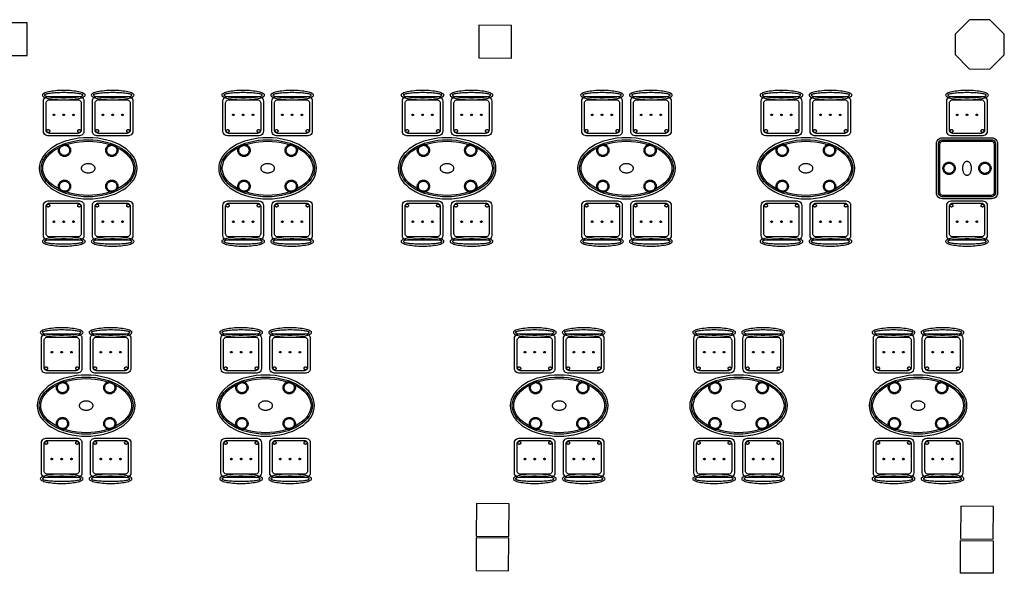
# Model space of a CAD drawing. Header units: metres. Extents: x 2232.4 to 2275.2, y 411.9 to 437.5.
# Tile 3 of 34: x 2244.6 to 2256.6, y 418.9 to 425.7. Entities that reach past the tile are written whole.
import ezdxf

# ---------------------------------------------------------------- set-up
doc = ezdxf.new("R2010")
doc.units = ezdxf.units.M
for name, color, linetype in [('CL', 40, 'Continuous'), ('RP_CHAIRS', 7, 'Continuous'), ('RP_TABLES', 7, 'Continuous')]:
    doc.layers.add(name, color=color, linetype=linetype)

# ---------------------------------------------------------------- blocks, each defined once
blk = doc.blocks.new('RP_CLASSIC_TABLE_4')
at = {"color": 0, "linetype": 'Continuous', "lineweight": -2}
for points in [[(0.6, 0), (0.597, 0.037), (0.588, 0.073), (0.574, 0.109), (0.554, 0.144), (0.529, 0.177), (0.499, 0.208), (0.464, 0.238), (0.424, 0.265), (0.381, 0.29), (0.333, 0.312), (0.283, 0.331), (0.23, 0.346), (0.174, 0.359), (0.117, 0.368), (0.059, 0.373), (0, 0.375), (-0.059, 0.373), (-0.117, 0.368), (-0.174, 0.359), (-0.23, 0.346), (-0.283, 0.331), (-0.333, 0.312), (-0.381, 0.29), (-0.424, 0.265), (-0.464, 0.238), (-0.499, 0.208), (-0.529, 0.177), (-0.554, 0.144), (-0.574, 0.109), (-0.588, 0.073), (-0.597, 0.037), (-0.6, 0), (-0.597, -0.037), (-0.588, -0.073), (-0.574, -0.109), (-0.554, -0.144), (-0.529, -0.177), (-0.499, -0.208), (-0.464, -0.238), (-0.424, -0.265), (-0.381, -0.29), (-0.333, -0.312), (-0.283, -0.331), (-0.23, -0.346), (-0.174, -0.359), (-0.117, -0.368), (-0.059, -0.373), (0, -0.375), (0.059, -0.373), (0.117, -0.368), (0.174, -0.359), (0.23, -0.346), (0.283, -0.331), (0.333, -0.312), (0.381, -0.29), (0.424, -0.265), (0.464, -0.238), (0.499, -0.208), (0.529, -0.177), (0.554, -0.144), (0.574, -0.109), (0.588, -0.073), (0.597, -0.037)], [(0.575, 0), (0.572, -0.033), (0.565, -0.066), (0.552, -0.098), (0.533, -0.13), (0.51, -0.161), (0.482, -0.19), (0.449, -0.218), (0.411, -0.244), (0.369, -0.268), (0.324, -0.289), (0.275, -0.307), (0.223, -0.322), (0.17, -0.334), (0.114, -0.343), (0.057, -0.348), (0, -0.35), (-0.057, -0.348), (-0.114, -0.343), (-0.17, -0.334), (-0.223, -0.322), (-0.275, -0.307), (-0.324, -0.289), (-0.369, -0.268), (-0.411, -0.244), (-0.449, -0.218), (-0.482, -0.19), (-0.51, -0.161), (-0.533, -0.13), (-0.552, -0.098), (-0.565, -0.066), (-0.572, -0.033), (-0.575, 0), (-0.572, 0.033), (-0.565, 0.066), (-0.552, 0.098), (-0.533, 0.13), (-0.51, 0.161), (-0.482, 0.19), (-0.449, 0.218), (-0.411, 0.244), (-0.369, 0.268), (-0.324, 0.289), (-0.275, 0.307), (-0.223, 0.322), (-0.17, 0.334), (-0.114, 0.343), (-0.057, 0.348), (0, 0.35), (0.057, 0.348), (0.114, 0.343), (0.17, 0.334), (0.223, 0.322), (0.275, 0.307), (0.324, 0.289), (0.369, 0.268), (0.411, 0.244), (0.449, 0.218), (0.482, 0.19), (0.51, 0.161), (0.533, 0.13), (0.552, 0.098), (0.565, 0.066), (0.572, 0.033)], [(0.557, 0), (0.555, -0.03), (0.547, -0.06), (0.535, -0.09), (0.518, -0.12), (0.496, -0.149), (0.469, -0.177), (0.438, -0.204), (0.401, -0.229), (0.361, -0.252), (0.317, -0.272), (0.269, -0.29), (0.219, -0.305), (0.166, -0.317), (0.112, -0.325), (0.056, -0.33), (0, -0.332), (-0.056, -0.33), (-0.112, -0.325), (-0.166, -0.317), (-0.219, -0.305), (-0.269, -0.29), (-0.317, -0.272), (-0.361, -0.252), (-0.401, -0.229), (-0.438, -0.204), (-0.469, -0.177), (-0.496, -0.149), (-0.518, -0.12), (-0.535, -0.09), (-0.547, -0.06), (-0.555, -0.03), (-0.557, 0), (-0.555, 0.03), (-0.547, 0.06), (-0.535, 0.09), (-0.518, 0.12), (-0.496, 0.149), (-0.469, 0.177), (-0.438, 0.204), (-0.401, 0.229), (-0.361, 0.252), (-0.317, 0.272), (-0.269, 0.29), (-0.219, 0.305), (-0.166, 0.317), (-0.112, 0.325), (-0.056, 0.33), (0, 0.332), (0.056, 0.33), (0.112, 0.325), (0.166, 0.317), (0.219, 0.305), (0.269, 0.29), (0.317, 0.272), (0.361, 0.252), (0.401, 0.229), (0.438, 0.204), (0.469, 0.177), (0.496, 0.149), (0.518, 0.12), (0.535, 0.09), (0.547, 0.06), (0.555, 0.03)], [(-0.215, 0.22), (-0.215, 0.213), (-0.216, 0.205), (-0.218, 0.198), (-0.221, 0.191), (-0.224, 0.185), (-0.228, 0.178), (-0.232, 0.172), (-0.237, 0.167), (-0.242, 0.162), (-0.248, 0.158), (-0.255, 0.154), (-0.261, 0.151), (-0.268, 0.148), (-0.275, 0.146), (-0.283, 0.145), (-0.29, 0.145), (-0.297, 0.145), (-0.305, 0.146), (-0.312, 0.148), (-0.319, 0.151), (-0.325, 0.154), (-0.332, 0.158), (-0.338, 0.162), (-0.343, 0.167), (-0.348, 0.172), (-0.352, 0.178), (-0.356, 0.185), (-0.359, 0.191), (-0.362, 0.198), (-0.364, 0.205), (-0.365, 0.213), (-0.365, 0.22), (-0.365, 0.227), (-0.364, 0.235), (-0.362, 0.242), (-0.359, 0.249), (-0.356, 0.255), (-0.352, 0.262), (-0.348, 0.268), (-0.343, 0.273), (-0.338, 0.278), (-0.332, 0.282), (-0.325, 0.286), (-0.319, 0.289), (-0.312, 0.292), (-0.305, 0.294), (-0.297, 0.295), (-0.29, 0.295), (-0.283, 0.295), (-0.275, 0.294), (-0.268, 0.292), (-0.261, 0.289), (-0.255, 0.286), (-0.248, 0.282), (-0.242, 0.278), (-0.237, 0.273), (-0.232, 0.268), (-0.228, 0.262), (-0.224, 0.255), (-0.221, 0.249), (-0.218, 0.242), (-0.216, 0.235), (-0.215, 0.227)], [(-0.228, 0.22), (-0.228, 0.214), (-0.229, 0.208), (-0.231, 0.202), (-0.233, 0.196), (-0.235, 0.191), (-0.238, 0.186), (-0.242, 0.181), (-0.246, 0.176), (-0.251, 0.172), (-0.256, 0.168), (-0.261, 0.165), (-0.266, 0.163), (-0.272, 0.161), (-0.278, 0.159), (-0.284, 0.158), (-0.29, 0.158), (-0.296, 0.158), (-0.302, 0.159), (-0.308, 0.161), (-0.314, 0.163), (-0.319, 0.165), (-0.324, 0.168), (-0.329, 0.172), (-0.334, 0.176), (-0.338, 0.181), (-0.342, 0.186), (-0.345, 0.191), (-0.347, 0.196), (-0.349, 0.202), (-0.351, 0.208), (-0.352, 0.214), (-0.352, 0.22), (-0.352, 0.226), (-0.351, 0.232), (-0.349, 0.238), (-0.347, 0.244), (-0.345, 0.249), (-0.342, 0.254), (-0.338, 0.259), (-0.334, 0.264), (-0.329, 0.268), (-0.324, 0.272), (-0.319, 0.275), (-0.314, 0.277), (-0.308, 0.279), (-0.302, 0.281), (-0.296, 0.282), (-0.29, 0.282), (-0.284, 0.282), (-0.278, 0.281), (-0.272, 0.279), (-0.266, 0.277), (-0.261, 0.275), (-0.256, 0.272), (-0.251, 0.268), (-0.246, 0.264), (-0.242, 0.259), (-0.238, 0.254), (-0.235, 0.249), (-0.233, 0.244), (-0.231, 0.238), (-0.229, 0.232), (-0.228, 0.226)], [(0.365, 0.22), (0.365, 0.213), (0.364, 0.205), (0.362, 0.198), (0.359, 0.191), (0.356, 0.185), (0.352, 0.178), (0.348, 0.172), (0.343, 0.167), (0.338, 0.162), (0.332, 0.158), (0.325, 0.154), (0.319, 0.151), (0.312, 0.148), (0.305, 0.146), (0.297, 0.145), (0.29, 0.145), (0.283, 0.145), (0.275, 0.146), (0.268, 0.148), (0.261, 0.151), (0.255, 0.154), (0.248, 0.158), (0.242, 0.162), (0.237, 0.167), (0.232, 0.172), (0.228, 0.178), (0.224, 0.185), (0.221, 0.191), (0.218, 0.198), (0.216, 0.205), (0.215, 0.213), (0.215, 0.22), (0.215, 0.227), (0.216, 0.235), (0.218, 0.242), (0.221, 0.249), (0.224, 0.255), (0.228, 0.262), (0.232, 0.268), (0.237, 0.273), (0.242, 0.278), (0.248, 0.282), (0.255, 0.286), (0.261, 0.289), (0.268, 0.292), (0.275, 0.294), (0.283, 0.295), (0.29, 0.295), (0.297, 0.295), (0.305, 0.294), (0.312, 0.292), (0.319, 0.289), (0.325, 0.286), (0.332, 0.282), (0.338, 0.278), (0.343, 0.273), (0.348, 0.268), (0.352, 0.262), (0.356, 0.255), (0.359, 0.249), (0.362, 0.242), (0.364, 0.235), (0.365, 0.227)], [(0.352, 0.22), (0.352, 0.214), (0.351, 0.208), (0.349, 0.202), (0.347, 0.196), (0.345, 0.191), (0.342, 0.186), (0.338, 0.181), (0.334, 0.176), (0.329, 0.172), (0.324, 0.168), (0.319, 0.165), (0.314, 0.163), (0.308, 0.161), (0.302, 0.159), (0.296, 0.158), (0.29, 0.158), (0.284, 0.158), (0.278, 0.159), (0.272, 0.161), (0.266, 0.163), (0.261, 0.165), (0.256, 0.168), (0.251, 0.172), (0.246, 0.176), (0.242, 0.181), (0.238, 0.186), (0.235, 0.191), (0.233, 0.196), (0.231, 0.202), (0.229, 0.208), (0.228, 0.214), (0.228, 0.22), (0.228, 0.226), (0.229, 0.232), (0.231, 0.238), (0.233, 0.244), (0.235, 0.249), (0.238, 0.254), (0.242, 0.259), (0.246, 0.264), (0.251, 0.268), (0.256, 0.272), (0.261, 0.275), (0.266, 0.277), (0.272, 0.279), (0.278, 0.281), (0.284, 0.282), (0.29, 0.282), (0.296, 0.282), (0.302, 0.281), (0.308, 0.279), (0.314, 0.277), (0.319, 0.275), (0.324, 0.272), (0.329, 0.268), (0.334, 0.264), (0.338, 0.259), (0.342, 0.254), (0.345, 0.249), (0.347, 0.244), (0.349, 0.238), (0.351, 0.232), (0.352, 0.226)], [(0.085, 0), (0.085, 0.005), (0.083, 0.011), (0.081, 0.016), (0.079, 0.021), (0.075, 0.026), (0.071, 0.031), (0.066, 0.035), (0.06, 0.039), (0.054, 0.043), (0.047, 0.046), (0.04, 0.049), (0.033, 0.051), (0.025, 0.053), (0.017, 0.054), (0.008, 0.055), (0, 0.055), (-0.008, 0.055), (-0.017, 0.054), (-0.025, 0.053), (-0.033, 0.051), (-0.04, 0.049), (-0.047, 0.046), (-0.054, 0.043), (-0.06, 0.039), (-0.066, 0.035), (-0.071, 0.031), (-0.075, 0.026), (-0.079, 0.021), (-0.081, 0.016), (-0.083, 0.011), (-0.085, 0.005), (-0.085, 0), (-0.085, -0.005), (-0.083, -0.011), (-0.081, -0.016), (-0.079, -0.021), (-0.075, -0.026), (-0.071, -0.031), (-0.066, -0.035), (-0.06, -0.039), (-0.054, -0.043), (-0.047, -0.046), (-0.04, -0.049), (-0.033, -0.051), (-0.025, -0.053), (-0.017, -0.054), (-0.008, -0.055), (0, -0.055), (0.008, -0.055), (0.017, -0.054), (0.025, -0.053), (0.033, -0.051), (0.04, -0.049), (0.047, -0.046), (0.054, -0.043), (0.06, -0.039), (0.066, -0.035), (0.071, -0.031), (0.075, -0.026), (0.079, -0.021), (0.081, -0.016), (0.083, -0.011), (0.085, -0.005)], [(-0.215, -0.22), (-0.215, -0.227), (-0.216, -0.235), (-0.218, -0.242), (-0.221, -0.249), (-0.224, -0.255), (-0.228, -0.262), (-0.232, -0.268), (-0.237, -0.273), (-0.242, -0.278), (-0.248, -0.282), (-0.255, -0.286), (-0.261, -0.289), (-0.268, -0.292), (-0.275, -0.294), (-0.283, -0.295), (-0.29, -0.295), (-0.297, -0.295), (-0.305, -0.294), (-0.312, -0.292), (-0.319, -0.289), (-0.325, -0.286), (-0.332, -0.282), (-0.338, -0.278), (-0.343, -0.273), (-0.348, -0.268), (-0.352, -0.262), (-0.356, -0.255), (-0.359, -0.249), (-0.362, -0.242), (-0.364, -0.235), (-0.365, -0.227), (-0.365, -0.22), (-0.365, -0.213), (-0.364, -0.205), (-0.362, -0.198), (-0.359, -0.191), (-0.356, -0.185), (-0.352, -0.178), (-0.348, -0.172), (-0.343, -0.167), (-0.338, -0.162), (-0.332, -0.158), (-0.325, -0.154), (-0.319, -0.151), (-0.312, -0.148), (-0.305, -0.146), (-0.297, -0.145), (-0.29, -0.145), (-0.283, -0.145), (-0.275, -0.146), (-0.268, -0.148), (-0.261, -0.151), (-0.255, -0.154), (-0.248, -0.158), (-0.242, -0.162), (-0.237, -0.167), (-0.232, -0.172), (-0.228, -0.178), (-0.224, -0.185), (-0.221, -0.191), (-0.218, -0.198), (-0.216, -0.205), (-0.215, -0.213)], [(-0.228, -0.22), (-0.228, -0.226), (-0.229, -0.232), (-0.231, -0.238), (-0.233, -0.244), (-0.235, -0.249), (-0.238, -0.254), (-0.242, -0.259), (-0.246, -0.264), (-0.251, -0.268), (-0.256, -0.272), (-0.261, -0.275), (-0.266, -0.277), (-0.272, -0.279), (-0.278, -0.281), (-0.284, -0.282), (-0.29, -0.282), (-0.296, -0.282), (-0.302, -0.281), (-0.308, -0.279), (-0.314, -0.277), (-0.319, -0.275), (-0.324, -0.272), (-0.329, -0.268), (-0.334, -0.264), (-0.338, -0.259), (-0.342, -0.254), (-0.345, -0.249), (-0.347, -0.244), (-0.349, -0.238), (-0.351, -0.232), (-0.352, -0.226), (-0.352, -0.22), (-0.352, -0.214), (-0.351, -0.208), (-0.349, -0.202), (-0.347, -0.196), (-0.345, -0.191), (-0.342, -0.186), (-0.338, -0.181), (-0.334, -0.176), (-0.329, -0.172), (-0.324, -0.168), (-0.319, -0.165), (-0.314, -0.163), (-0.308, -0.161), (-0.302, -0.159), (-0.296, -0.158), (-0.29, -0.158), (-0.284, -0.158), (-0.278, -0.159), (-0.272, -0.161), (-0.266, -0.163), (-0.261, -0.165), (-0.256, -0.168), (-0.251, -0.172), (-0.246, -0.176), (-0.242, -0.181), (-0.238, -0.186), (-0.235, -0.191), (-0.233, -0.196), (-0.231, -0.202), (-0.229, -0.208), (-0.228, -0.214)], [(0.365, -0.22), (0.365, -0.227), (0.364, -0.235), (0.362, -0.242), (0.359, -0.249), (0.356, -0.255), (0.352, -0.262), (0.348, -0.268), (0.343, -0.273), (0.338, -0.278), (0.332, -0.282), (0.325, -0.286), (0.319, -0.289), (0.312, -0.292), (0.305, -0.294), (0.297, -0.295), (0.29, -0.295), (0.283, -0.295), (0.275, -0.294), (0.268, -0.292), (0.261, -0.289), (0.255, -0.286), (0.248, -0.282), (0.242, -0.278), (0.237, -0.273), (0.232, -0.268), (0.228, -0.262), (0.224, -0.255), (0.221, -0.249), (0.218, -0.242), (0.216, -0.235), (0.215, -0.227), (0.215, -0.22), (0.215, -0.213), (0.216, -0.205), (0.218, -0.198), (0.221, -0.191), (0.224, -0.185), (0.228, -0.178), (0.232, -0.172), (0.237, -0.167), (0.242, -0.162), (0.248, -0.158), (0.255, -0.154), (0.261, -0.151), (0.268, -0.148), (0.275, -0.146), (0.283, -0.145), (0.29, -0.145), (0.297, -0.145), (0.305, -0.146), (0.312, -0.148), (0.319, -0.151), (0.325, -0.154), (0.332, -0.158), (0.338, -0.162), (0.343, -0.167), (0.348, -0.172), (0.352, -0.178), (0.356, -0.185), (0.359, -0.191), (0.362, -0.198), (0.364, -0.205), (0.365, -0.213)], [(0.352, -0.22), (0.352, -0.226), (0.351, -0.232), (0.349, -0.238), (0.347, -0.244), (0.345, -0.249), (0.342, -0.254), (0.338, -0.259), (0.334, -0.264), (0.329, -0.268), (0.324, -0.272), (0.319, -0.275), (0.314, -0.277), (0.308, -0.279), (0.302, -0.281), (0.296, -0.282), (0.29, -0.282), (0.284, -0.282), (0.278, -0.281), (0.272, -0.279), (0.266, -0.277), (0.261, -0.275), (0.256, -0.272), (0.251, -0.268), (0.246, -0.264), (0.242, -0.259), (0.238, -0.254), (0.235, -0.249), (0.233, -0.244), (0.231, -0.238), (0.229, -0.232), (0.228, -0.226), (0.228, -0.22), (0.228, -0.214), (0.229, -0.208), (0.231, -0.202), (0.233, -0.196), (0.235, -0.191), (0.238, -0.186), (0.242, -0.181), (0.246, -0.176), (0.251, -0.172), (0.256, -0.168), (0.261, -0.165), (0.266, -0.163), (0.272, -0.161), (0.278, -0.159), (0.284, -0.158), (0.29, -0.158), (0.296, -0.158), (0.302, -0.159), (0.308, -0.161), (0.314, -0.163), (0.319, -0.165), (0.324, -0.168), (0.329, -0.172), (0.334, -0.176), (0.338, -0.181), (0.342, -0.186), (0.345, -0.191), (0.347, -0.196), (0.349, -0.202), (0.351, -0.208), (0.352, -0.214)]]:
    blk.add_lwpolyline(points, close=True, dxfattribs=at)
blk = doc.blocks.new('RP_CLASSIC_CHAIR')
at = {"color": 0, "linetype": 'Continuous', "lineweight": -2}
for points in [[(0.262, 0.222), (0.261, 0.228), (0.257, 0.233), (0.251, 0.239), (0.242, 0.244), (0.231, 0.249), (0.218, 0.254), (0.203, 0.258), (0.185, 0.262), (0.166, 0.266), (0.146, 0.269), (0.124, 0.272), (0.1, 0.275), (0.076, 0.277), (0.051, 0.278), (0.026, 0.279), (0, 0.279), (-0.026, 0.279), (-0.051, 0.278), (-0.076, 0.277), (-0.1, 0.275), (-0.124, 0.272), (-0.146, 0.269), (-0.166, 0.266), (-0.185, 0.262), (-0.203, 0.258), (-0.218, 0.254), (-0.231, 0.249), (-0.242, 0.244), (-0.251, 0.239), (-0.257, 0.233), (-0.261, 0.228), (-0.262, 0.222), (-0.261, 0.216), (-0.257, 0.211), (-0.251, 0.205), (-0.242, 0.2), (-0.231, 0.195), (-0.218, 0.19), (-0.203, 0.186), (-0.185, 0.182), (-0.166, 0.178), (-0.146, 0.175), (-0.124, 0.172), (-0.1, 0.169), (-0.076, 0.167), (-0.051, 0.166), (-0.026, 0.165), (0, 0.165), (0.026, 0.165), (0.051, 0.166), (0.076, 0.167), (0.1, 0.169), (0.124, 0.172), (0.146, 0.175), (0.166, 0.178), (0.185, 0.182), (0.203, 0.186), (0.218, 0.19), (0.231, 0.195), (0.242, 0.2), (0.251, 0.205), (0.257, 0.211), (0.261, 0.216)], [(0.235, 0.222), (0.234, 0.225), (0.23, 0.228), (0.225, 0.231), (0.217, 0.234), (0.207, 0.237), (0.195, 0.239), (0.182, 0.242), (0.166, 0.244), (0.149, 0.246), (0.131, 0.248), (0.111, 0.249), (0.09, 0.251), (0.068, 0.252), (0.046, 0.252), (0.023, 0.253), (0, 0.253), (-0.023, 0.253), (-0.046, 0.252), (-0.068, 0.252), (-0.09, 0.251), (-0.111, 0.249), (-0.131, 0.248), (-0.149, 0.246), (-0.166, 0.244), (-0.182, 0.242), (-0.195, 0.239), (-0.207, 0.237), (-0.217, 0.234), (-0.225, 0.231), (-0.23, 0.228), (-0.234, 0.225), (-0.235, 0.222), (-0.234, 0.219), (-0.23, 0.216), (-0.225, 0.213), (-0.217, 0.21), (-0.207, 0.207), (-0.195, 0.205), (-0.182, 0.202), (-0.166, 0.2), (-0.149, 0.198), (-0.131, 0.196), (-0.111, 0.195), (-0.09, 0.193), (-0.068, 0.192), (-0.046, 0.192), (-0.023, 0.191), (0, 0.191), (0.023, 0.191), (0.046, 0.192), (0.068, 0.192), (0.09, 0.193), (0.111, 0.195), (0.131, 0.196), (0.149, 0.198), (0.166, 0.2), (0.182, 0.202), (0.195, 0.205), (0.207, 0.207), (0.217, 0.21), (0.225, 0.213), (0.23, 0.216), (0.234, 0.219)], [(0.193, -0.275), (-0.193, -0.275), (-0.207, -0.273), (-0.221, -0.268), (-0.232, -0.259), (-0.241, -0.248), (-0.246, -0.234), (-0.248, -0.22), (-0.248, 0.15), (-0.246, 0.164), (-0.241, 0.177), (-0.232, 0.189), (-0.221, 0.198), (-0.207, 0.203), (-0.193, 0.205), (0.193, 0.205), (0.207, 0.203), (0.221, 0.198), (0.232, 0.189), (0.241, 0.177), (0.246, 0.164), (0.248, 0.15), (0.248, -0.22), (0.246, -0.234), (0.241, -0.248), (0.232, -0.259), (0.221, -0.268), (0.207, -0.273)], [(0.175, -0.247), (-0.175, -0.247), (-0.185, -0.246), (-0.195, -0.242), (-0.203, -0.235), (-0.21, -0.227), (-0.214, -0.217), (-0.215, -0.207), (-0.215, 0.126), (-0.214, 0.136), (-0.21, 0.146), (-0.203, 0.154), (-0.195, 0.161), (-0.185, 0.165), (-0.175, 0.166), (0.175, 0.166), (0.185, 0.165), (0.195, 0.161), (0.203, 0.154), (0.21, 0.146), (0.214, 0.136), (0.215, 0.126), (0.215, -0.207), (0.214, -0.217), (0.21, -0.227), (0.203, -0.235), (0.195, -0.242), (0.185, -0.246)], [(-0.111, -0.02), (-0.111, -0.021), (-0.111, -0.022), (-0.111, -0.023), (-0.112, -0.023), (-0.112, -0.024), (-0.113, -0.025), (-0.113, -0.026), (-0.114, -0.026), (-0.114, -0.027), (-0.115, -0.027), (-0.116, -0.028), (-0.117, -0.028), (-0.117, -0.029), (-0.118, -0.029), (-0.119, -0.029), (-0.12, -0.029), (-0.121, -0.029), (-0.122, -0.029), (-0.123, -0.029), (-0.123, -0.028), (-0.124, -0.028), (-0.125, -0.027), (-0.126, -0.027), (-0.126, -0.026), (-0.127, -0.026), (-0.127, -0.025), (-0.128, -0.024), (-0.128, -0.023), (-0.129, -0.023), (-0.129, -0.022), (-0.129, -0.021), (-0.129, -0.02), (-0.129, -0.019), (-0.129, -0.018), (-0.129, -0.017), (-0.128, -0.017), (-0.128, -0.016), (-0.127, -0.015), (-0.127, -0.014), (-0.126, -0.014), (-0.126, -0.013), (-0.125, -0.013), (-0.124, -0.012), (-0.123, -0.012), (-0.123, -0.011), (-0.122, -0.011), (-0.121, -0.011), (-0.12, -0.011), (-0.119, -0.011), (-0.118, -0.011), (-0.117, -0.011), (-0.117, -0.012), (-0.116, -0.012), (-0.115, -0.013), (-0.114, -0.013), (-0.114, -0.014), (-0.113, -0.014), (-0.113, -0.015), (-0.112, -0.016), (-0.112, -0.017), (-0.111, -0.017), (-0.111, -0.018), (-0.111, -0.019)], [(0.009, -0.02), (0.009, -0.021), (0.009, -0.022), (0.009, -0.023), (0.008, -0.023), (0.008, -0.024), (0.007, -0.025), (0.007, -0.026), (0.006, -0.026), (0.006, -0.027), (0.005, -0.027), (0.004, -0.028), (0.003, -0.028), (0.003, -0.029), (0.002, -0.029), (0.001, -0.029), (0, -0.029), (-0.001, -0.029), (-0.002, -0.029), (-0.003, -0.029), (-0.003, -0.028), (-0.004, -0.028), (-0.005, -0.027), (-0.006, -0.027), (-0.006, -0.026), (-0.007, -0.026), (-0.007, -0.025), (-0.008, -0.024), (-0.008, -0.023), (-0.009, -0.023), (-0.009, -0.022), (-0.009, -0.021), (-0.009, -0.02), (-0.009, -0.019), (-0.009, -0.018), (-0.009, -0.017), (-0.008, -0.017), (-0.008, -0.016), (-0.007, -0.015), (-0.007, -0.014), (-0.006, -0.014), (-0.006, -0.013), (-0.005, -0.013), (-0.004, -0.012), (-0.003, -0.012), (-0.003, -0.011), (-0.002, -0.011), (-0.001, -0.011), (0, -0.011), (0.001, -0.011), (0.002, -0.011), (0.003, -0.011), (0.003, -0.012), (0.004, -0.012), (0.005, -0.013), (0.006, -0.013), (0.006, -0.014), (0.007, -0.014), (0.007, -0.015), (0.008, -0.016), (0.008, -0.017), (0.009, -0.017), (0.009, -0.018), (0.009, -0.019)], [(0.129, -0.02), (0.129, -0.021), (0.129, -0.022), (0.129, -0.023), (0.128, -0.023), (0.128, -0.024), (0.127, -0.025), (0.127, -0.026), (0.126, -0.026), (0.126, -0.027), (0.125, -0.027), (0.124, -0.028), (0.123, -0.028), (0.123, -0.029), (0.122, -0.029), (0.121, -0.029), (0.12, -0.029), (0.119, -0.029), (0.118, -0.029), (0.117, -0.029), (0.117, -0.028), (0.116, -0.028), (0.115, -0.027), (0.114, -0.027), (0.114, -0.026), (0.113, -0.026), (0.113, -0.025), (0.112, -0.024), (0.112, -0.023), (0.111, -0.023), (0.111, -0.022), (0.111, -0.021), (0.111, -0.02), (0.111, -0.019), (0.111, -0.018), (0.111, -0.017), (0.112, -0.017), (0.112, -0.016), (0.113, -0.015), (0.113, -0.014), (0.114, -0.014), (0.114, -0.013), (0.115, -0.013), (0.116, -0.012), (0.117, -0.012), (0.117, -0.011), (0.118, -0.011), (0.119, -0.011), (0.12, -0.011), (0.121, -0.011), (0.122, -0.011), (0.123, -0.011), (0.123, -0.012), (0.124, -0.012), (0.125, -0.013), (0.126, -0.013), (0.126, -0.014), (0.127, -0.014), (0.127, -0.015), (0.128, -0.016), (0.128, -0.017), (0.129, -0.017), (0.129, -0.018), (0.129, -0.019)], [(-0.172, -0.218), (-0.172, -0.22), (-0.172, -0.222), (-0.173, -0.223), (-0.173, -0.225), (-0.174, -0.226), (-0.175, -0.228), (-0.176, -0.229), (-0.177, -0.231), (-0.179, -0.232), (-0.18, -0.233), (-0.182, -0.234), (-0.183, -0.235), (-0.185, -0.235), (-0.186, -0.236), (-0.188, -0.236), (-0.19, -0.236), (-0.192, -0.236), (-0.194, -0.236), (-0.195, -0.235), (-0.197, -0.235), (-0.198, -0.234), (-0.2, -0.233), (-0.201, -0.232), (-0.203, -0.231), (-0.204, -0.229), (-0.205, -0.228), (-0.206, -0.226), (-0.207, -0.225), (-0.207, -0.223), (-0.208, -0.222), (-0.208, -0.22), (-0.208, -0.218), (-0.208, -0.216), (-0.208, -0.214), (-0.207, -0.213), (-0.207, -0.211), (-0.206, -0.21), (-0.205, -0.208), (-0.204, -0.207), (-0.203, -0.205), (-0.201, -0.204), (-0.2, -0.203), (-0.198, -0.202), (-0.197, -0.201), (-0.195, -0.201), (-0.194, -0.2), (-0.192, -0.2), (-0.19, -0.2), (-0.188, -0.2), (-0.186, -0.2), (-0.185, -0.201), (-0.183, -0.201), (-0.182, -0.202), (-0.18, -0.203), (-0.179, -0.204), (-0.177, -0.205), (-0.176, -0.207), (-0.175, -0.208), (-0.174, -0.21), (-0.173, -0.211), (-0.173, -0.213), (-0.172, -0.214), (-0.172, -0.216)], [(0.208, -0.218), (0.208, -0.22), (0.208, -0.222), (0.207, -0.223), (0.207, -0.225), (0.206, -0.226), (0.205, -0.228), (0.204, -0.229), (0.203, -0.231), (0.201, -0.232), (0.2, -0.233), (0.198, -0.234), (0.197, -0.235), (0.195, -0.235), (0.194, -0.236), (0.192, -0.236), (0.19, -0.236), (0.188, -0.236), (0.186, -0.236), (0.185, -0.235), (0.183, -0.235), (0.182, -0.234), (0.18, -0.233), (0.179, -0.232), (0.177, -0.231), (0.176, -0.229), (0.175, -0.228), (0.174, -0.226), (0.173, -0.225), (0.173, -0.223), (0.172, -0.222), (0.172, -0.22), (0.172, -0.218), (0.172, -0.216), (0.172, -0.214), (0.173, -0.213), (0.173, -0.211), (0.174, -0.21), (0.175, -0.208), (0.176, -0.207), (0.177, -0.205), (0.179, -0.204), (0.18, -0.203), (0.182, -0.202), (0.183, -0.201), (0.185, -0.201), (0.186, -0.2), (0.188, -0.2), (0.19, -0.2), (0.192, -0.2), (0.194, -0.2), (0.195, -0.201), (0.197, -0.201), (0.198, -0.202), (0.2, -0.203), (0.201, -0.204), (0.203, -0.205), (0.204, -0.207), (0.205, -0.208), (0.206, -0.21), (0.207, -0.211), (0.207, -0.213), (0.208, -0.214), (0.208, -0.216)]]:
    blk.add_lwpolyline(points, close=True, dxfattribs=at)
blk = doc.blocks.new('RP_CLASSIC_TABLE_2')
at = {"color": 0, "linetype": 'Continuous', "lineweight": -2}
for points in [[(0.3, -0.375), (-0.3, -0.375), (-0.319, -0.372), (-0.338, -0.365), (-0.353, -0.353), (-0.365, -0.338), (-0.372, -0.319), (-0.375, -0.3), (-0.375, 0.3), (-0.372, 0.319), (-0.365, 0.338), (-0.353, 0.353), (-0.338, 0.365), (-0.319, 0.372), (-0.3, 0.375), (0.3, 0.375), (0.319, 0.372), (0.338, 0.365), (0.353, 0.353), (0.365, 0.338), (0.372, 0.319), (0.375, 0.3), (0.375, -0.3), (0.372, -0.319), (0.365, -0.338), (0.353, -0.353), (0.338, -0.365), (0.319, -0.372)], [(0.298, -0.35), (-0.298, -0.35), (-0.313, -0.348), (-0.325, -0.343), (-0.335, -0.335), (-0.343, -0.325), (-0.348, -0.313), (-0.35, -0.298), (-0.35, 0.298), (-0.348, 0.313), (-0.343, 0.325), (-0.335, 0.335), (-0.325, 0.343), (-0.313, 0.348), (-0.298, 0.35), (0.298, 0.35), (0.313, 0.348), (0.325, 0.343), (0.335, 0.335), (0.343, 0.325), (0.348, 0.313), (0.35, 0.298), (0.35, -0.298), (0.348, -0.313), (0.343, -0.325), (0.335, -0.335), (0.325, -0.343), (0.313, -0.348)], [(0.297, -0.332), (-0.297, -0.332), (-0.308, -0.331), (-0.316, -0.327), (-0.322, -0.322), (-0.327, -0.316), (-0.331, -0.308), (-0.332, -0.297), (-0.332, 0.297), (-0.331, 0.308), (-0.327, 0.316), (-0.322, 0.322), (-0.316, 0.327), (-0.308, 0.331), (-0.297, 0.332), (0.297, 0.332), (0.308, 0.331), (0.316, 0.327), (0.322, 0.322), (0.327, 0.316), (0.331, 0.308), (0.332, 0.297), (0.332, -0.297), (0.331, -0.308), (0.327, -0.316), (0.322, -0.322), (0.316, -0.327), (0.308, -0.331)], [(0.075, 0.22), (0.075, 0.213), (0.074, 0.205), (0.072, 0.198), (0.069, 0.191), (0.066, 0.185), (0.062, 0.178), (0.058, 0.172), (0.053, 0.167), (0.048, 0.162), (0.042, 0.158), (0.035, 0.154), (0.029, 0.151), (0.022, 0.148), (0.015, 0.146), (0.007, 0.145), (0, 0.145), (-0.007, 0.145), (-0.015, 0.146), (-0.022, 0.148), (-0.029, 0.151), (-0.035, 0.154), (-0.042, 0.158), (-0.048, 0.162), (-0.053, 0.167), (-0.058, 0.172), (-0.062, 0.178), (-0.066, 0.185), (-0.069, 0.191), (-0.072, 0.198), (-0.074, 0.205), (-0.075, 0.213), (-0.075, 0.22), (-0.075, 0.227), (-0.074, 0.235), (-0.072, 0.242), (-0.069, 0.249), (-0.066, 0.255), (-0.062, 0.262), (-0.058, 0.268), (-0.053, 0.273), (-0.048, 0.278), (-0.042, 0.282), (-0.035, 0.286), (-0.029, 0.289), (-0.022, 0.292), (-0.015, 0.294), (-0.007, 0.295), (0, 0.295), (0.007, 0.295), (0.015, 0.294), (0.022, 0.292), (0.029, 0.289), (0.035, 0.286), (0.042, 0.282), (0.048, 0.278), (0.053, 0.273), (0.058, 0.268), (0.062, 0.262), (0.066, 0.255), (0.069, 0.249), (0.072, 0.242), (0.074, 0.235), (0.075, 0.227)], [(0.062, 0.22), (0.062, 0.214), (0.061, 0.208), (0.059, 0.202), (0.057, 0.196), (0.055, 0.191), (0.052, 0.186), (0.048, 0.181), (0.044, 0.176), (0.039, 0.172), (0.034, 0.168), (0.029, 0.165), (0.024, 0.163), (0.018, 0.161), (0.012, 0.159), (0.006, 0.158), (0, 0.158), (-0.006, 0.158), (-0.012, 0.159), (-0.018, 0.161), (-0.024, 0.163), (-0.029, 0.165), (-0.034, 0.168), (-0.039, 0.172), (-0.044, 0.176), (-0.048, 0.181), (-0.052, 0.186), (-0.055, 0.191), (-0.057, 0.196), (-0.059, 0.202), (-0.061, 0.208), (-0.062, 0.214), (-0.062, 0.22), (-0.062, 0.226), (-0.061, 0.232), (-0.059, 0.238), (-0.057, 0.244), (-0.055, 0.249), (-0.052, 0.254), (-0.048, 0.259), (-0.044, 0.264), (-0.039, 0.268), (-0.034, 0.272), (-0.029, 0.275), (-0.024, 0.277), (-0.018, 0.279), (-0.012, 0.281), (-0.006, 0.282), (0, 0.282), (0.006, 0.282), (0.012, 0.281), (0.018, 0.279), (0.024, 0.277), (0.029, 0.275), (0.034, 0.272), (0.039, 0.268), (0.044, 0.264), (0.048, 0.259), (0.052, 0.254), (0.055, 0.249), (0.057, 0.244), (0.059, 0.238), (0.061, 0.232), (0.062, 0.226)], [(0.085, 0), (0.085, 0.005), (0.083, 0.011), (0.081, 0.016), (0.079, 0.021), (0.075, 0.026), (0.071, 0.031), (0.066, 0.035), (0.06, 0.039), (0.054, 0.043), (0.047, 0.046), (0.04, 0.049), (0.033, 0.051), (0.025, 0.053), (0.017, 0.054), (0.008, 0.055), (0, 0.055), (-0.008, 0.055), (-0.017, 0.054), (-0.025, 0.053), (-0.033, 0.051), (-0.04, 0.049), (-0.047, 0.046), (-0.054, 0.043), (-0.06, 0.039), (-0.066, 0.035), (-0.071, 0.031), (-0.075, 0.026), (-0.079, 0.021), (-0.081, 0.016), (-0.083, 0.011), (-0.085, 0.005), (-0.085, 0), (-0.085, -0.005), (-0.083, -0.011), (-0.081, -0.016), (-0.079, -0.021), (-0.075, -0.026), (-0.071, -0.031), (-0.066, -0.035), (-0.06, -0.039), (-0.054, -0.043), (-0.047, -0.046), (-0.04, -0.049), (-0.033, -0.051), (-0.025, -0.053), (-0.017, -0.054), (-0.008, -0.055), (0, -0.055), (0.008, -0.055), (0.017, -0.054), (0.025, -0.053), (0.033, -0.051), (0.04, -0.049), (0.047, -0.046), (0.054, -0.043), (0.06, -0.039), (0.066, -0.035), (0.071, -0.031), (0.075, -0.026), (0.079, -0.021), (0.081, -0.016), (0.083, -0.011), (0.085, -0.005)], [(0.075, -0.22), (0.075, -0.227), (0.074, -0.235), (0.072, -0.242), (0.069, -0.249), (0.066, -0.255), (0.062, -0.262), (0.058, -0.268), (0.053, -0.273), (0.048, -0.278), (0.042, -0.282), (0.035, -0.286), (0.029, -0.289), (0.022, -0.292), (0.015, -0.294), (0.007, -0.295), (0, -0.295), (-0.007, -0.295), (-0.015, -0.294), (-0.022, -0.292), (-0.029, -0.289), (-0.035, -0.286), (-0.042, -0.282), (-0.048, -0.278), (-0.053, -0.273), (-0.058, -0.268), (-0.062, -0.262), (-0.066, -0.255), (-0.069, -0.249), (-0.072, -0.242), (-0.074, -0.235), (-0.075, -0.227), (-0.075, -0.22), (-0.075, -0.213), (-0.074, -0.205), (-0.072, -0.198), (-0.069, -0.191), (-0.066, -0.185), (-0.062, -0.178), (-0.058, -0.172), (-0.053, -0.167), (-0.048, -0.162), (-0.042, -0.158), (-0.035, -0.154), (-0.029, -0.151), (-0.022, -0.148), (-0.015, -0.146), (-0.007, -0.145), (0, -0.145), (0.007, -0.145), (0.015, -0.146), (0.022, -0.148), (0.029, -0.151), (0.035, -0.154), (0.042, -0.158), (0.048, -0.162), (0.053, -0.167), (0.058, -0.172), (0.062, -0.178), (0.066, -0.185), (0.069, -0.191), (0.072, -0.198), (0.074, -0.205), (0.075, -0.213)], [(0.062, -0.22), (0.062, -0.226), (0.061, -0.232), (0.059, -0.238), (0.057, -0.244), (0.055, -0.249), (0.052, -0.254), (0.048, -0.259), (0.044, -0.264), (0.039, -0.268), (0.034, -0.272), (0.029, -0.275), (0.024, -0.277), (0.018, -0.279), (0.012, -0.281), (0.006, -0.282), (0, -0.282), (-0.006, -0.282), (-0.012, -0.281), (-0.018, -0.279), (-0.024, -0.277), (-0.029, -0.275), (-0.034, -0.272), (-0.039, -0.268), (-0.044, -0.264), (-0.048, -0.259), (-0.052, -0.254), (-0.055, -0.249), (-0.057, -0.244), (-0.059, -0.238), (-0.061, -0.232), (-0.062, -0.226), (-0.062, -0.22), (-0.062, -0.214), (-0.061, -0.208), (-0.059, -0.202), (-0.057, -0.196), (-0.055, -0.191), (-0.052, -0.186), (-0.048, -0.181), (-0.044, -0.176), (-0.039, -0.172), (-0.034, -0.168), (-0.029, -0.165), (-0.024, -0.163), (-0.018, -0.161), (-0.012, -0.159), (-0.006, -0.158), (0, -0.158), (0.006, -0.158), (0.012, -0.159), (0.018, -0.161), (0.024, -0.163), (0.029, -0.165), (0.034, -0.168), (0.039, -0.172), (0.044, -0.176), (0.048, -0.181), (0.052, -0.186), (0.055, -0.191), (0.057, -0.196), (0.059, -0.202), (0.061, -0.208), (0.062, -0.214)]]:
    blk.add_lwpolyline(points, close=True, dxfattribs=at)

msp = doc.modelspace()

# ---------------------------------------------------------------- linework, layer by layer
at = {"layer": 'CL'}
for points in [[(2256.632, 425.493), (2256.457, 425.671), (2256.207, 425.672), (2256.029, 425.496), (2256.028, 425.246), (2256.203, 425.069), (2256.453, 425.067), (2256.631, 425.243)], [(2244.65, 425.233), (2244.652, 425.633), (2244.252, 425.635), (2244.25, 425.235)], [(2250.589, 425.201), (2250.591, 425.601), (2250.191, 425.603), (2250.189, 425.203)], [(2250.557, 419.336), (2250.56, 419.736), (2250.16, 419.739), (2250.157, 419.339)], [(2256.497, 419.304), (2256.499, 419.704), (2256.099, 419.706), (2256.097, 419.306)], [(2250.555, 418.916), (2250.557, 419.316), (2250.157, 419.319), (2250.155, 418.919)], [(2256.497, 419.284), (2256.495, 418.884), (2256.095, 418.886), (2256.097, 419.286)]]:
    msp.add_lwpolyline(points, close=True, dxfattribs=at)

# ---------------------------------------------------------------- block references
at = {"layer": 'RP_CHAIRS'}
for p in [(2245.1, 424.525), (2245.7, 424.525), (2247.3, 424.525), (2247.9, 424.525), (2249.5, 424.525), (2250.1, 424.525), (2251.7, 424.525), (2252.3, 424.525), (2253.9, 424.525), (2254.5, 424.525), (2256.175, 424.525), (2245.075, 421.615), (2245.675, 421.615), (2247.275, 421.615), (2247.875, 421.615), (2250.875, 421.615), (2251.475, 421.615), (2253.075, 421.615), (2253.675, 421.615), (2255.275, 421.615), (2255.875, 421.615)]:
    msp.add_blockref('RP_CLASSIC_CHAIR', p, dxfattribs=at)
at = {"layer": 'RP_CHAIRS', "rotation": 180}
for p in [(2245.1, 423.175), (2245.7, 423.175), (2247.3, 423.175), (2247.9, 423.175), (2249.5, 423.175), (2250.1, 423.175), (2251.7, 423.175), (2252.3, 423.175), (2253.9, 423.175), (2254.5, 423.175), (2256.175, 423.175), (2245.075, 420.265), (2245.675, 420.265), (2247.275, 420.265), (2247.875, 420.265), (2250.875, 420.265), (2251.475, 420.265), (2253.075, 420.265), (2253.675, 420.265), (2255.275, 420.265), (2255.875, 420.265)]:
    msp.add_blockref('RP_CLASSIC_CHAIR', p, dxfattribs=at)
at = {"layer": 'RP_TABLES'}
for p in [(2245.4, 423.85), (2247.6, 423.85), (2249.8, 423.85), (2252, 423.85), (2254.2, 423.85), (2245.375, 420.94), (2247.575, 420.94), (2251.175, 420.94), (2253.375, 420.94), (2255.575, 420.94)]:
    msp.add_blockref('RP_CLASSIC_TABLE_4', p, dxfattribs=at)
at = {"layer": 'RP_TABLES', "rotation": 90}
msp.add_blockref('RP_CLASSIC_TABLE_2', (2256.175, 423.85), dxfattribs=at)

doc.saveas('drawing.dxf')
